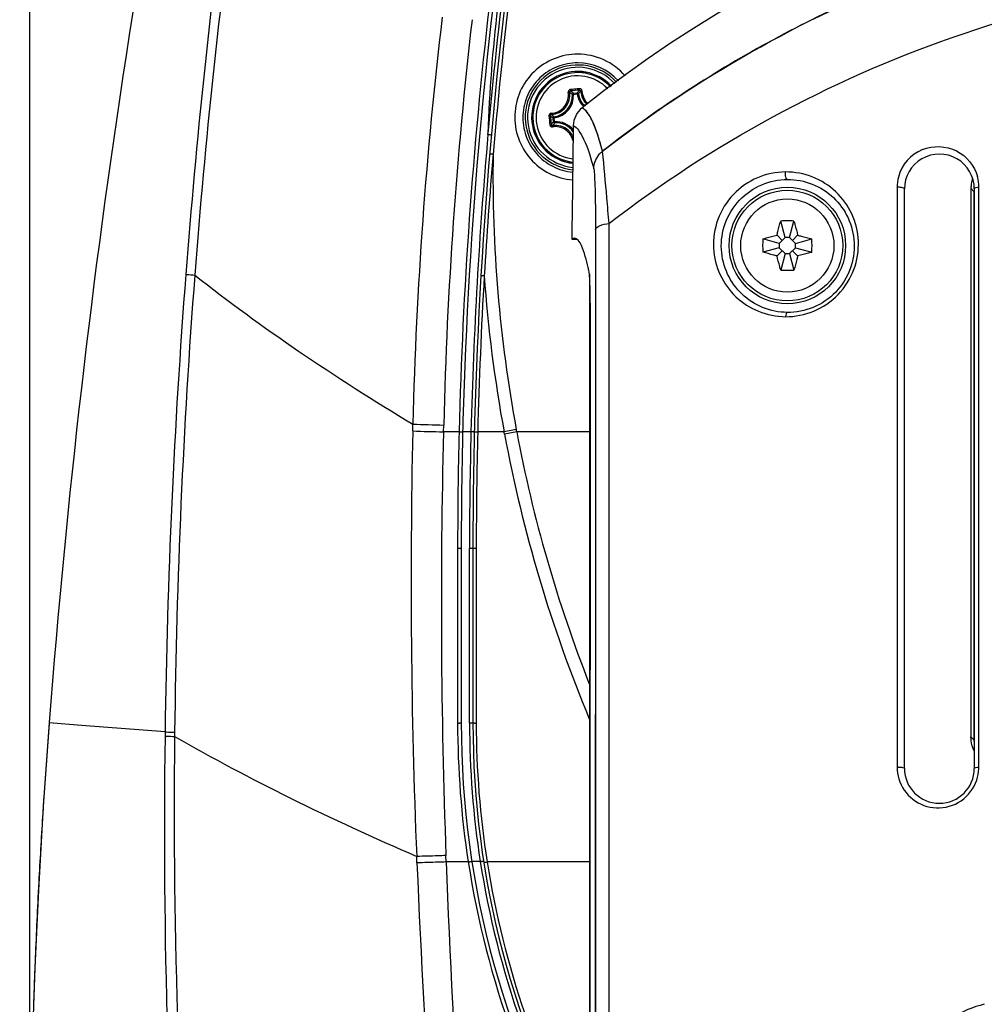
# Model space of a CAD drawing. Header units: millimetres. Extents: x 0 to 420, y 0 to 297.
# Tile 91 of 117: x 294 to 311, y 183 to 199. Entities that reach past the tile are written whole.
import ezdxf

# ---------------------------------------------------------------- set-up
doc = ezdxf.new("R2010")
doc.units = ezdxf.units.MM
doc.header["$LTSCALE"] = 23.1
doc.header["$PDMODE"] = 3
doc.header["$PDSIZE"] = 0.3125
doc.layers.get('0').update_dxf_attribs({"linetype": 'CONTINUOUS'})
doc.layers.get('Defpoints').update_dxf_attribs({"linetype": 'CONTINUOUS'})
for name, color, linetype in [('06___PRT_ALL_SURFS', 7, 'CONTINUOUS'), ('DIM_PILOTEES', 7, 'CONTINUOUS'), ('KURVEN', 7, 'CONTINUOUS')]:
    doc.layers.add(name, color=color, linetype=linetype)
doc.styles.get("Standard").update_dxf_attribs({"font": 'txt', "width": 0.7})
doc.dimstyles.new('DIMSTYLE_4', dxfattribs={"dimtxt": 2.5, "dimasz": 3.5, "dimexe": 2, "dimexo": 0, "dimtad": 1, "dimdec": 0, "dimlfac": 5, "dimdsep": 46, "dimtxsty": 'Standard', "dimblk": '_FILLED', "dimblk1": '_FILLED', "dimblk2": '_FILLED', "dimcen": 0.09, "dimazin": 2, "dimtp": 0.5, "dimtm": 0.5, "dimtfac": 1, "dimtdec": 0, "dimtofl": 0, "dimtmove": 0, "dimatfit": 3, "dimldrblk": '_FILLED', "dimfxl": 0, "dimtolj": 1, "dimarcsym": 0})
doc.dimstyles.new('DIMSTYLE_7', dxfattribs={"dimtxt": 2.5, "dimasz": 3.5, "dimexe": 2, "dimexo": 0, "dimgap": 2.5, "dimtad": 1, "dimdsep": 46, "dimtxsty": 'Standard', "dimblk": '_FILLED', "dimblk1": '_FILLED', "dimblk2": '_FILLED', "dimcen": 0.09, "dimazin": 2, "dimtp": 0.5, "dimtm": 0.5, "dimtfac": 1, "dimtofl": 0, "dimtmove": 0, "dimatfit": 3, "dimldrblk": '_FILLED', "dimfxl": 0, "dimtolj": 1, "dimarcsym": 0})

# ---------------------------------------------------------------- blocks, each defined once
blk = doc.blocks.new('_FILLED')
at = {"color": 0, "linetype": 'ByBlock'}
blk.add_solid([(0, 0), (-1, 0.1429), (-1, -0.1429)], dxfattribs=at)
blk = doc.blocks.new('*D8')
at = {"layer": 'DIM_PILOTEES', "color": 2, "linetype": 'Continuous'}
for p, q in [((294.486, 178.904), (294.486, 250.363)), ((340.498, 178.903), (340.498, 250.363)), ((294.486, 248.363), (317.492, 248.363)), ((340.498, 248.363), (317.492, 248.363))]:
    blk.add_line(p, q, dxfattribs=at)
at = {"layer": 'DIM_PILOTEES', "color": 2, "linetype": 'Continuous', "xscale": 3.5, "yscale": 3.5, "zscale": 3.5, "rotation": 180}
blk.add_blockref('_FILLED', (294.486, 248.363), dxfattribs=at)
at = {"layer": 'DIM_PILOTEES', "color": 2, "linetype": 'Continuous', "xscale": 3.5, "yscale": 3.5, "zscale": 3.5}
blk.add_blockref('_FILLED', (340.498, 248.363), dxfattribs=at)
at = {"layer": 'DIM_PILOTEES', "color": 2, "linetype": 'Continuous', "insert": (317.492, 251.488), "char_height": 2.5, "width": 8.57143, "attachment_point": 2, "line_spacing_factor": 0.9}
blk.add_mtext('{\\ftxt;\\W0.0001;\\H0.0001;\\~}{\\ftxt;\\W2.2857142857;\\H2.5; }{\\ftxt;\\W0.0001;\\H0.0001;\\~}', dxfattribs=at)
blk = doc.blocks.new('*D14')
at = {"layer": 'Defpoints', "color": 0, "linetype": 'Continuous'}
for p in [(271.755, 241.48), (318.665, 194.57), (271.755, 147.659), (365.576, 147.659)]:
    blk.add_point(p, dxfattribs=at)
at = {"layer": 'DIM_PILOTEES', "color": 0, "linetype": 'Continuous', "lineweight": -2}
for p, q in [((271.755, 147.659), (270.341, 146.245)), ((365.576, 147.659), (366.99, 146.245))]:
    blk.add_line(p, q, dxfattribs=at)
blk.add_arc((318.665, 194.57), 66.341, 318.02314, 221.97686, dxfattribs=at)
at = {"layer": 'DIM_PILOTEES', "color": 0, "linetype": 'Continuous', "lineweight": -2, "xscale": 3.5, "yscale": 3.5, "zscale": 3.5}
for p, rotation in [((271.755, 147.659), 313.4884311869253), ((365.576, 147.659), 226.5115688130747)]:
    blk.add_blockref('_FILLED', p, dxfattribs=dict(at, rotation=rotation))
at = {"layer": 'DIM_PILOTEES', "color": 0, "linetype": 'Continuous', "insert": (323.275, 266.597), "char_height": 2.5, "width": 14.28571, "attachment_point": 2, "rotation": 356.3382, "line_spacing_factor": 0.9}
blk.add_mtext('\\A1;{\\ftxt;\\W0.0001;\\H0.0001;\\~}{\\ftxt;\\W3.1428571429;\\H2.5; }{\\ftxt;\\W0.0001;\\H0.0001;\\~}{\\ftxt;\\W0.0001;\\H0.0001;\\~}{\\ftxt;\\W0.6666666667;\\H2.5; }{\\ftxt;\\W0.0001;\\H0.0001;\\~}', dxfattribs=at)

msp = doc.modelspace()

# ---------------------------------------------------------------- linework, layer by layer
at = {"color": 7, "linetype": 'Continuous'}
for p, q in [((303.8178, 198.2215), (303.8823, 198.228)), ((303.8198, 198.2017), (303.8178, 198.2215)), ((303.8198, 198.2017), (303.8843, 198.2082)), ((303.8843, 198.2082), (303.8823, 198.228)), ((303.8843, 198.2082), (303.904, 198.2111)), ((303.8198, 198.2017), (303.8, 198.2007)), ((303.4888, 197.7973), (303.469, 197.7953)), ((303.4755, 197.7308), (303.469, 197.7953)), ((303.4952, 197.7328), (303.4755, 197.7308)), ((303.4888, 197.7973), (303.4859, 197.8169)), ((303.4952, 197.7328), (303.4888, 197.7972)), ((303.4952, 197.7328), (303.4963, 197.7129)), ((309.3772, 196.6053), (309.3772, 186.6468)), ((309.5028, 186.6251), (309.5028, 196.5763)), ((310.6454, 196.589), (310.6454, 187.1686)), ((310.6454, 196.589), (310.6971, 196.5357)), ((310.7028, 196.5763), (310.7028, 186.625)), ((310.7816, 186.647), (310.7816, 196.6055)), ((307.4548, 195.7435), (307.3791, 196.0263)), ((307.5292, 195.7435), (307.605, 196.0263)), ((304.1971, 195.8803), (304.1967, 194.4401)), ((304.4282, 195.9817), (304.428, 144.7048)), ((303.7911, 195.7297), (303.791, 195.7146)), ((303.791, 195.7146), (303.8138, 195.7241)), ((303.791, 195.7146), (303.8729, 195.7146)), ((303.8379, 195.7291), (303.8139, 195.7241)), ((307.3532, 195.6418), (307.0704, 195.7176)), ((307.404, 195.6926), (307.3149, 195.7817)), ((307.4548, 195.7435), (307.3532, 195.6418)), ((307.5292, 195.7435), (307.4548, 195.7435)), ((307.6309, 195.6418), (307.5292, 195.7435)), ((307.5801, 195.6926), (307.6691, 195.7817)), ((307.6309, 195.6418), (307.9137, 195.7176)), ((307.3532, 195.5674), (307.0704, 195.4916)), ((307.404, 195.5166), (307.3149, 195.4275)), ((307.3532, 195.6418), (307.3532, 195.5674)), ((307.3532, 195.5674), (307.4548, 195.4658)), ((307.5292, 195.4658), (307.6309, 195.5674)), ((307.5801, 195.5166), (307.6691, 195.4275)), ((307.6309, 195.5674), (307.6309, 195.6418)), ((307.6309, 195.5674), (307.9137, 195.4916)), ((307.4548, 195.4658), (307.3791, 195.183)), ((307.4548, 195.4658), (307.5292, 195.4658)), ((307.5292, 195.4658), (307.605, 195.183)), ((304.092, 195.1186), (304.092, 124.9635)), ((304.1091, 194.6002), (304.092, 194.6002)), ((304.1056, 156.7207), (304.1097, 194.4354)), ((304.1091, 190.4234), (304.1097, 194.4354)), ((304.1967, 194.4401), (304.1922, 156.7207)), ((304.1083, 186.3792), (304.1091, 190.4234)), ((294.8155, 187.4119), (294.8143, 187.3963)), ((295.3733, 187.3616), (294.815, 187.4048)), ((296.806, 187.2506), (295.3733, 187.3616)), ((310.6454, 187.1686), (310.6971, 187.1154)), ((294.6374, 184.6739), (294.6279, 184.49)), ((294.6383, 184.6738), (294.6282, 184.4899))]:
    msp.add_line(p, q, dxfattribs=at)
at = {"color": 3, "linetype": 'Continuous'}
msp.add_line((310.6971, 196.5357), (310.6971, 187.1154), dxfattribs=at)
at = {"color": 7, "linetype": 'Continuous'}
for points in [[(304.1967, 194.4354), (304.1958, 191.7436), (304.1927, 183.364)], [(304.1057, 156.7207), (304.1055, 157.3929), (304.1051, 161.5743), (304.1051, 165.7494), (304.1053, 169.914), (304.1059, 174.0636), (304.1066, 178.1939), (304.1083, 186.3792)], [(304.1927, 183.364), (304.1912, 179.1257), (304.19, 174.8618), (304.1891, 170.577), (304.1885, 166.2759), (304.1883, 161.9633), (304.1887, 157.6437)]]:
    msp.add_lwpolyline(points, dxfattribs=at)
for radius in [1.0009, 0.9509, 0.8]:
    msp.add_circle((307.492, 195.6046), radius, dxfattribs=at)
for centre, radius, start, end in [((448.4225, 175.5173), 154.0668, 166.992085, 175.572138), ((317.492, 181.0112), 21.6934, 51.42686, 128.57314), ((303.892, 197.805), 0.7909, 42.95141, 263.85617), ((303.892, 197.805), 0.7905, 42.95657, 263.85408), ((303.892, 197.805), 0.7701, 43.1337, 263.71055), ((303.892, 197.805), 0.7142, 43.66039, 263.28108), ((306.1122, 175.5741), 22.8308, 95.70319, 95.89632), ((306.0964, 175.7383), 22.6419, 95.51148, 95.89781), ((303.1377, 197.4294), 1.044, 49.35089, 52.74023), ((306.1134, 175.5742), 22.8308, 95.51298, 95.70611), ((304.7057, 197.5861), 1.044, 138.66878, 142.05827), ((304.2682, 198.2646), 0.388, 188.36471, 224.79723), ((304.2682, 198.2646), 0.3681, 188.36512, 225.25559), ((304.2735, 198.271), 0.3295, 182.43502, 214.56974), ((304.2768, 198.275), 0.3123, 182.48374, 217.34989), ((303.4324, 198.1811), 0.3681, 278.36512, 3.04416), ((303.4324, 198.1811), 0.388, 278.36471, 3.04458), ((304.274, 198.2715), 0.3302, 214.58928, 226.64093), ((304.2768, 198.2751), 0.3124, 217.36132, 225.42513), ((304.2765, 198.2748), 0.312, 225.4306, 227.46574), ((326.1242, 200.0251), 22.8322, 185.50952, 185.89582), ((304.111, 198.6186), 1.044, 228.66734, 232.05676), ((325.9594, 200.0094), 22.6427, 185.51143, 185.89774), ((304.2677, 197.0506), 1.0442, 139.35127, 142.74015), ((303.5159, 197.3453), 0.388, 39.60114, 93.04458), ((303.5159, 197.3453), 0.3681, 35.79709, 93.04411), ((303.5107, 197.3389), 0.3294, 48.08681, 98.97719), ((303.5105, 197.3388), 0.3297, 40.05384, 48.0805), ((303.5107, 197.339), 0.3294, 23.33531, 40.04848), ((299.4013, 195.9446), 5.0819, 14.60798, 16.5052), ((310.0783, 196.6044), 0.7012, 112.39071, 165.42767), ((310.1028, 196.5763), 0.6, 359.99992, 180), ((310.0813, 196.6046), 0.7041, 165.51022, 179.94696), ((311.2479, 196.5861), 0.6027, 162.97234, 172.44672), ((310.0797, 196.6051), 0.7019, 0.0334, 15.25702), ((309.4026, 196.2817), 0.3246, 89.97157, 94.49478), ((311.2283, 196.5887), 0.5829, 172.44597, 179.96684), ((307.492, 193.1694), 2.8591, 89.99901, 92.26364), ((307.4921, 193.1694), 2.8591, 87.73636, 90.00099), ((309.9281, 195.6046), 2.8599, 177.73603, 182.26397), ((305.056, 195.6046), 2.8599, 357.73603, 2.26397), ((299.2774, 194.1495), 4.9136, 11.81199, 12.68433), ((307.492, 198.0398), 2.8591, 267.73636, 270.00099), ((307.4921, 198.0398), 2.8591, 269.99901, 272.26364), ((286.5552, 194.4706), 17.5544, 0.45964, 0.7283), ((283.7869, 194.4481), 20.3228, 0.21813, 0.46048), ((281.3793, 194.4385), 22.7304, 359.9923, 0.21912), ((310.7396, 187.5163), 0.189, 101.21306, 102.97361), ((404.4874, 178.9036), 110.0015, 175.572031, 176.231407), ((317.492, 192.6046), 8.718, 218.77243, 218.83233), ((309.4026, 186.2188), 0.4288, 89.96588, 93.38831), ((310.0818, 186.6478), 0.7046, 180.07743, 196.8122), ((310.1028, 186.6251), 0.6, 180.00008, 359.99552), ((310.0798, 186.6475), 0.7019, 341.46208, 357.61967), ((310.0945, 186.6465), 0.6871, 357.65145, 0.0419), ((404.4884, 178.9035), 110.0024, 176.231404, 176.408932), ((404.4855, 178.9037), 109.9995, 176.408934, 176.993088), ((317.497, 187.4062), 15.4628, 188.85937, 209.89627), ((404.4857, 178.9037), 109.9997, 177.089013, 177.754032), ((404.4873, 178.9036), 110.0013, 177.754036, 177.923107), ((404.4889, 178.9036), 110.003, 177.923107, 178.478445)]:
    msp.add_arc(centre, radius, start, end, dxfattribs=at)
at = {"color": 3, "linetype": 'Continuous'}
for centre, radius, start, end in [((311.2734, 196.5356), 0.5762, 175.93874, 179.98969), ((311.2842, 196.535), 0.5871, 174.11865, 175.94618), ((311.2881, 196.5346), 0.591, 173.33324, 174.11988), ((311.2631, 187.1153), 0.566, 179.9963, 187.95608)]:
    msp.add_arc(centre, radius, start, end, dxfattribs=at)
at = {"color": 7, "linetype": 'Continuous'}
for points, knots in [([(316.9996, 201.7148), (315.8549, 201.6885), (313.5685, 201.4552), (310.2468, 200.5685), (307.1179, 199.173), (305.2116, 197.9197), (304.317, 197.2247)], [0, 0, 0, 0, 0.2512794, 0.50187, 0.7514084, 1, 1, 1, 1]), ([(304.317, 197.2246), (305.9285, 198.4779), (309.5481, 200.5326), (313.6027, 201.4674), (315.6512, 201.6419)], [0, 0, 0, 0, 0.4982458, 1, 1, 1, 1]), ([(304.4283, 195.9815), (306.1947, 197.3521), (310.2351, 199.5348), (314.7507, 200.3384), (317.0173, 200.3883)], [0, 0, 0, 0, 0.4965085, 1, 1, 1, 1]), ([(303.4354, 197.8777), (303.4787, 197.8796), (303.5658, 197.9019), (303.6709, 197.9858), (303.7324, 198.1053), (303.7371, 198.1951), (303.7305, 198.2378)], [0, 0, 0, 0, 0.2488838, 0.5000875, 0.7512347, 1, 1, 1, 1]), ([(303.44, 197.8572), (303.4857, 197.8592), (303.5778, 197.8828), (303.6887, 197.9714), (303.7536, 198.0977), (303.7585, 198.1926), (303.7514, 198.2377)], [0, 0, 0, 0, 0.2490233, 0.5000888, 0.7510947, 1, 1, 1, 1]), ([(303.7668, 198.2841), (303.7614, 198.2836), (303.7506, 198.2802), (303.7377, 198.2693), (303.7302, 198.2544), (303.7296, 198.2432), (303.7305, 198.2378)], [0, 0, 0, 0, 0.2521715, 0.5032795, 0.7524928, 1, 1, 1, 1]), ([(303.7305, 198.2378), (303.7329, 198.2382), (303.7375, 198.2388), (303.7438, 198.2392), (303.7482, 198.2389), (303.7509, 198.2384), (303.7514, 198.2377)], [0, 0, 0, 0, 0.3483462, 0.654783, 0.8796039, 1, 1, 1, 1]), ([(303.7698, 198.2604), (303.7645, 198.2599), (303.7539, 198.2545), (303.7506, 198.2429), (303.7514, 198.2377)], [0, 0, 0, 0, 0.5063588, 1, 1, 1, 1]), ([(303.8, 198.2007), (303.7961, 198.2038), (303.7802, 198.2166), (303.7639, 198.2288), (303.7514, 198.2377)], [0, 0, 0, 0, 0.2451242, 1, 1, 1, 1]), ([(303.7668, 198.2841), (303.7671, 198.2814), (303.7676, 198.2761), (303.7684, 198.269), (303.7692, 198.2639), (303.7695, 198.2611), (303.7698, 198.2604)], [0, 0, 0, 0, 0.3459249, 0.6615097, 0.8927306, 1, 1, 1, 1]), ([(303.8178, 198.2215), (303.813, 198.221), (303.8033, 198.216), (303.7997, 198.2056), (303.8, 198.2007)], [0, 0, 0, 0, 0.4999873, 1, 1, 1, 1]), ([(303.904, 198.2111), (303.9032, 198.2159), (303.8978, 198.2254), (303.8872, 198.2284), (303.8823, 198.228)], [0, 0, 0, 0, 0.5, 1, 1, 1, 1]), ([(303.904, 198.2111), (303.9072, 198.2149), (303.9202, 198.2306), (303.9338, 198.2458), (303.9443, 198.257)], [0, 0, 0, 0, 0.2451233, 1, 1, 1, 1]), ([(303.9648, 198.2614), (303.9645, 198.2668), (303.9617, 198.2776), (303.9514, 198.2907), (303.9367, 198.2988), (303.9254, 198.3), (303.92, 198.2994)], [0, 0, 0, 0, 0.247492, 0.4967236, 0.7478418, 1, 1, 1, 1]), ([(303.92, 198.2994), (303.9203, 198.2967), (303.9208, 198.2914), (303.9214, 198.2843), (303.9216, 198.2791), (303.9219, 198.2764), (303.9217, 198.2755)], [0, 0, 0, 0, 0.3459249, 0.6615097, 0.8927306, 1, 1, 1, 1]), ([(303.9443, 198.257), (303.944, 198.2622), (303.9385, 198.2729), (303.9271, 198.2761), (303.9217, 198.2755)], [0, 0, 0, 0, 0.4936403, 1, 1, 1, 1]), ([(303.9648, 198.2613), (303.9623, 198.2612), (303.9577, 198.2608), (303.9515, 198.2599), (303.9472, 198.2588), (303.9447, 198.2577), (303.9443, 198.257)], [0, 0, 0, 0, 0.3483521, 0.6548003, 0.8796106, 1, 1, 1, 1]), ([(303.4354, 197.8777), (303.4249, 197.8772), (303.4033, 197.8665), (303.3965, 197.8436), (303.3975, 197.8329)], [0, 0, 0, 0, 0.4964523, 1, 1, 1, 1]), ([(303.4357, 197.8777), (303.4358, 197.8752), (303.4361, 197.8706), (303.437, 197.8644), (303.4382, 197.8601), (303.4392, 197.8576), (303.44, 197.8572)], [0, 0, 0, 0, 0.3483523, 0.6547977, 0.879612, 1, 1, 1, 1]), ([(304.317, 197.2247), (304.2712, 197.4001), (304.2057, 197.6338), (304.0736, 197.8802), (304.0022, 197.9542), (303.966, 197.9714)], [0, 0, 0, 0, 0.6481414, 0.8566622, 1, 1, 1, 1]), ([(304.2738, 197.3884), (304.2383, 197.5078), (304.1732, 197.6991), (304.0728, 197.8836), (304.0146, 197.937)], [0, 0, 0, 0, 0.6118045, 1, 1, 1, 1]), ([(303.3975, 197.8329), (303.4003, 197.8332), (303.4056, 197.8337), (303.4127, 197.8344), (303.4179, 197.8346), (303.4206, 197.8348), (303.4215, 197.8347)], [0, 0, 0, 0, 0.3459032, 0.6614749, 0.8926975, 1, 1, 1, 1]), ([(303.44, 197.8572), (303.4348, 197.8569), (303.4241, 197.8515), (303.4209, 197.84), (303.4215, 197.8347)], [0, 0, 0, 0, 0.4936404, 1, 1, 1, 1]), ([(303.4859, 197.8169), (303.4821, 197.8201), (303.4664, 197.8332), (303.4512, 197.8467), (303.44, 197.8572)], [0, 0, 0, 0, 0.2451231, 1, 1, 1, 1]), ([(303.4963, 197.7129), (303.4932, 197.709), (303.4804, 197.6931), (303.4682, 197.6769), (303.4593, 197.6643)], [0, 0, 0, 0, 0.2451262, 1, 1, 1, 1]), ([(303.4859, 197.8169), (303.4811, 197.8162), (303.4716, 197.8107), (303.4686, 197.8002), (303.469, 197.7953)], [0, 0, 0, 0, 0.5000001, 1, 1, 1, 1]), ([(303.4755, 197.7308), (303.476, 197.7259), (303.481, 197.7162), (303.4914, 197.7127), (303.4963, 197.7129)], [0, 0, 0, 0, 0.4999873, 1, 1, 1, 1]), ([(303.4128, 197.6797), (303.4156, 197.68), (303.4209, 197.6806), (303.428, 197.6813), (303.4331, 197.6822), (303.4358, 197.6824), (303.4366, 197.6828)], [0, 0, 0, 0, 0.3459248, 0.6615119, 0.8927313, 1, 1, 1, 1]), ([(303.4128, 197.6797), (303.4134, 197.6743), (303.4168, 197.6635), (303.4276, 197.6507), (303.4425, 197.6432), (303.4537, 197.6425), (303.459, 197.6434)], [0, 0, 0, 0, 0.2521753, 0.5032853, 0.7525112, 1, 1, 1, 1]), ([(303.4366, 197.6828), (303.4371, 197.6774), (303.4425, 197.6668), (303.4541, 197.6636), (303.4593, 197.6643)], [0, 0, 0, 0, 0.5063586, 1, 1, 1, 1]), ([(303.4591, 197.6434), (303.4587, 197.6458), (303.4581, 197.6504), (303.4578, 197.6567), (303.4581, 197.6611), (303.4586, 197.6638), (303.4593, 197.6643)], [0, 0, 0, 0, 0.3482917, 0.6547034, 0.8795308, 1, 1, 1, 1]), ([(303.8124, 197.4018), (303.804, 197.4399), (303.7724, 197.5139), (303.6876, 197.5991), (303.5775, 197.6469), (303.4973, 197.6494), (303.459, 197.6434)], [0, 0, 0, 0, 0.2496347, 0.5008441, 0.7515535, 1, 1, 1, 1]), ([(303.8155, 197.6642), (303.8514, 197.6466), (303.9224, 197.5733), (304.0544, 197.3283), (304.1217, 197.0965), (304.1674, 196.922)], [0, 0, 0, 0, 0.1433247, 0.35196, 1, 1, 1, 1]), ([(304.1674, 196.922), (304.1689, 197.0072), (304.2125, 197.1252), (304.2941, 197.2064), (304.317, 197.2247)], [0, 0, 0, 0, 0.7441732, 1, 1, 1, 1]), ([(304.432, 195.9844), (304.4189, 196.1317), (304.3814, 196.5452), (304.3473, 196.9591), (304.317, 197.2247)], [0, 0, 0, 0, 0.3561116, 1, 1, 1, 1]), ([(309.8112, 197.2527), (309.992, 197.3273), (310.4342, 197.3157), (310.707, 196.9725), (310.7569, 196.7898)], [0, 0, 0, 0, 0.5081887, 1, 1, 1, 1]), ([(304.1674, 196.922), (304.1774, 196.8836), (304.1816, 196.7651), (304.1927, 196.5429), (304.1959, 196.2346), (304.1972, 196.0045), (304.1971, 195.8803)], [0, 0, 0, 0, 0.1141541, 0.3375076, 0.6425088, 1, 1, 1, 1]), ([(307.4604, 196.8683), (307.2971, 196.8672), (306.9623, 196.7984), (306.5395, 196.5053), (306.2668, 196.0662), (306.1919, 195.5659), (306.3104, 195.0915), (306.5894, 194.7046), (306.9888, 194.4466), (307.3029, 194.3843), (307.4604, 194.3834)], [0, 0, 0, 0, 0.1266769, 0.2572138, 0.3885323, 0.5163776, 0.6391763, 0.7586095, 0.8778283, 1, 1, 1, 1]), ([(307.492, 196.7395), (307.4758, 196.7403), (307.459, 196.8006), (307.4577, 196.8391), (307.4604, 196.8683)], [0, 0, 0, 0, 0.3561021, 1, 1, 1, 1]), ([(307.4604, 194.3834), (307.6247, 194.3824), (307.9624, 194.4481), (308.3897, 194.7389), (308.6662, 195.1774), (308.7447, 195.679), (308.6272, 196.1584), (308.3439, 196.5506), (307.9374, 196.8096), (307.6191, 196.8693), (307.4604, 196.8683)], [0, 0, 0, 0, 0.1264741, 0.2568179, 0.387255, 0.5143105, 0.6373146, 0.7577476, 0.8778545, 1, 1, 1, 1]), ([(307.492, 194.4564), (307.3479, 194.4573), (307.0607, 194.5145), (306.6955, 194.7509), (306.4398, 195.1049), (306.3302, 195.5397), (306.3973, 195.9994), (306.6465, 196.4043), (307.0345, 196.6749), (307.3421, 196.7386), (307.492, 196.7395)], [0, 0, 0, 0, 0.1218462, 0.2406886, 0.3598745, 0.4826129, 0.6106528, 0.7423596, 0.8732223, 1, 1, 1, 1]), ([(307.492, 196.7395), (307.6373, 196.7405), (307.929, 196.686), (308.3012, 196.4487), (308.561, 196.0893), (308.6696, 195.6497), (308.599, 195.1883), (308.3459, 194.7841), (307.9533, 194.5158), (307.6429, 194.4553), (307.492, 194.4564)], [0, 0, 0, 0, 0.1218572, 0.2416586, 0.3618654, 0.484832, 0.6120691, 0.7428596, 0.8735135, 1, 1, 1, 1]), ([(309.5028, 196.5763), (309.5028, 196.5895), (309.455, 196.6039), (309.4253, 196.6063), (309.4028, 196.6063)], [0, 0, 0, 0, 0.3703021, 1, 1, 1, 1]), ([(310.7816, 196.6055), (310.7639, 196.6044), (310.7394, 196.6014), (310.7028, 196.5873), (310.7028, 196.5763)], [0, 0, 0, 0, 0.6167702, 1, 1, 1, 1]), ([(307.3149, 195.7817), (307.3197, 195.8024), (307.3391, 195.8844), (307.3608, 195.9659), (307.3791, 196.0263)], [0, 0, 0, 0, 0.2521597, 1, 1, 1, 1]), ([(307.605, 196.0263), (307.6111, 196.0063), (307.6346, 195.9254), (307.6549, 195.8435), (307.6691, 195.7817)], [0, 0, 0, 0, 0.2475301, 1, 1, 1, 1]), ([(304.1971, 195.8803), (304.2013, 195.9107), (304.2956, 195.9628), (304.3755, 195.9768), (304.4324, 195.9845)], [0, 0, 0, 0, 0.3485388, 1, 1, 1, 1]), ([(304.0711, 195.2284), (304.0423, 195.356), (304, 195.5209), (303.9149, 195.6903), (303.8604, 195.7291), (303.8379, 195.7291)], [0, 0, 0, 0, 0.6875885, 0.8818816, 1, 1, 1, 1]), ([(307.0704, 195.7176), (307.0904, 195.7236), (307.1713, 195.7472), (307.2531, 195.7675), (307.3149, 195.7817)], [0, 0, 0, 0, 0.2475295, 1, 1, 1, 1]), ([(307.6691, 195.7817), (307.6899, 195.777), (307.7719, 195.7575), (307.8534, 195.7359), (307.9137, 195.7176)], [0, 0, 0, 0, 0.2521607, 1, 1, 1, 1]), ([(307.3149, 195.4275), (307.2942, 195.4323), (307.2122, 195.4517), (307.1307, 195.4734), (307.0704, 195.4916)], [0, 0, 0, 0, 0.2521607, 1, 1, 1, 1]), ([(307.3791, 195.183), (307.373, 195.203), (307.3495, 195.2839), (307.3292, 195.3657), (307.3149, 195.4275)], [0, 0, 0, 0, 0.2475301, 1, 1, 1, 1]), ([(307.6691, 195.4275), (307.6644, 195.4068), (307.645, 195.3248), (307.6233, 195.2433), (307.605, 195.183)], [0, 0, 0, 0, 0.2521597, 1, 1, 1, 1]), ([(307.9137, 195.4916), (307.8937, 195.4856), (307.8128, 195.4621), (307.7309, 195.4418), (307.6691, 195.4275)], [0, 0, 0, 0, 0.2475295, 1, 1, 1, 1]), ([(304.0991, 195.0227), (304.0983, 195.0378), (304.0954, 195.0821), (304.093, 195.1267), (304.087, 195.1553)], [0, 0, 0, 0, 0.3411616, 1, 1, 1, 1]), ([(304.1036, 194.9097), (304.1033, 194.92), (304.1021, 194.9577), (304.1005, 194.9953), (304.0991, 195.0227)], [0, 0, 0, 0, 0.2730437, 1, 1, 1, 1]), ([(304.1082, 194.6937), (304.1079, 194.7132), (304.1069, 194.7853), (304.1053, 194.8573), (304.1036, 194.9097)], [0, 0, 0, 0, 0.2715132, 1, 1, 1, 1]), ([(307.492, 194.4564), (307.481, 194.4558), (307.4657, 194.4237), (307.462, 194.3996), (307.4604, 194.3834)], [0, 0, 0, 0, 0.4030549, 1, 1, 1, 1]), ([(310.7017, 186.9248), (310.6739, 186.9808), (310.65, 187.0636), (310.6454, 187.1474), (310.6454, 187.1686)], [0, 0, 0, 0, 0.7466442, 1, 1, 1, 1]), ([(309.4028, 186.6476), (309.4257, 186.6476), (309.4525, 186.6443), (309.5029, 186.637), (309.5028, 186.6251)], [0, 0, 0, 0, 0.6581191, 1, 1, 1, 1]), ([(310.7028, 186.6251), (310.7027, 186.6349), (310.7418, 186.643), (310.7637, 186.6462), (310.7816, 186.647)], [0, 0, 0, 0, 0.353889, 1, 1, 1, 1]), ([(309.4073, 186.444), (309.4484, 186.3084), (309.6215, 186.056), (310.0532, 185.8996), (310.5046, 186.0267), (310.6978, 186.2832), (310.7452, 186.4244)], [0, 0, 0, 0, 0.2441179, 0.4899273, 0.7434805, 1, 1, 1, 1]), ([(310.8744, 182.5726), (310.6812, 182.5297), (310.3067, 182.3683), (309.8666, 181.9488), (309.586, 181.4108), (309.5206, 181.0109), (309.5199, 180.8131)], [0, 0, 0, 0, 0.2490252, 0.4999787, 0.7510088, 1, 1, 1, 1])]:
    msp.add_open_spline(points, degree=3, knots=knots, dxfattribs=at)
for points in [[(303.9659, 197.9714), (303.8768, 197.9003), (303.817, 197.7782), (303.8155, 197.6642)], [(304.0146, 197.937), (304, 197.9505), (303.9837, 197.9626), (303.9658, 197.9713)], [(303.8155, 197.6642), (303.8072, 197.0193), (303.7991, 196.3745), (303.7911, 195.7297)]]:
    msp.add_open_spline(points, degree=3, dxfattribs=at)
at = {"layer": '06___PRT_ALL_SURFS', "color": 7, "linetype": 'Continuous'}
for p, q in [((301.0593, 192.4198), (301.0622, 192.5363)), ((301.0594, 192.4198), (301.062, 192.5363)), ((301.5876, 192.405), (301.5905, 192.5218)), ((301.855, 192.405), (301.5876, 192.405)), ((302.0592, 192.4072), (301.917, 192.4072)), ((302.117, 192.4053), (302.1171, 192.4053)), ((302.6281, 192.405), (302.1751, 192.405)), ((302.8375, 192.4461), (302.6281, 192.405)), ((302.845, 192.405), (302.6356, 192.3657)), ((304.092, 192.405), (302.845, 192.405)), ((301.83, 190.4044), (301.83, 187.4041)), ((301.8921, 190.405), (301.8921, 187.405)), ((302.0342, 187.4058), (302.0342, 190.4055)), ((302.0921, 190.405), (302.0921, 187.405)), ((302.15, 190.4044), (302.15, 187.4041)), ((294.815, 187.4048), (294.7136, 185.977)), ((294.8143, 187.3963), (294.7136, 185.977)), ((296.806, 187.2506), (296.8051, 187.1781)), ((296.9703, 187.2469), (296.9695, 187.1745)), ((294.7136, 185.977), (294.6301, 184.5322)), ((301.1316, 185.0028), (301.127, 185.1125)), ((301.1315, 185.0027), (301.1272, 185.1125)), ((301.6335, 185.0177), (301.6295, 185.1275)), ((302.0128, 185.0177), (301.6335, 185.0177)), ((302.2187, 185.0248), (302.0742, 185.0248)), ((304.092, 185.0177), (302.3367, 185.0177)), ((294.6301, 184.5322), (294.5655, 183.0861)), ((294.5655, 183.0861), (294.52, 181.6392))]:
    msp.add_line(p, q, dxfattribs=at)
for points in [[(301.83, 190.4044), (301.8301, 189.9114), (301.83, 189.4153), (301.83, 188.917), (301.83, 188.4158), (301.8298, 187.9112), (301.83, 187.4041)], [(302.0342, 187.4058), (302.034, 187.9129), (302.0342, 188.4173), (302.0342, 188.9184), (302.0342, 189.4167), (302.0343, 189.9126), (302.0342, 190.4055)], [(302.15, 190.4044), (302.1501, 189.9114), (302.15, 189.4153), (302.15, 188.917), (302.15, 188.4158), (302.1498, 187.9112), (302.15, 187.4041)]]:
    msp.add_lwpolyline(points, dxfattribs=at)
for centre, radius, start, end in [((422.2589, 185.4503), 125.469, 172.426024, 175.584276), ((415.0273, 186.1015), 118.0545, 172.26839, 175.629835), ((381.8921, 190.4054), 80, 172.819553, 180.000309), ((381.8921, 190.4054), 79.8, 172.819553, 180.000309), ((381.8086, 190.4061), 79.7766, 172.815666, 174.876189), ((381.9778, 190.4044), 79.8257, 172.823432, 175.133581), ((381.9903, 190.4038), 80.1603, 173.334345, 178.569487), ((326.3977, 196.7684), 24.059, 173.04115, 178.18414), ((374.4663, 190.7635), 73.4258, 173.142849, 178.61646), ((378.7628, 190.6216), 77.1957, 173.407414, 178.589455), ((303.8919, 197.8117), 1.0803, 40.9018, 89.9936), ((303.892, 197.8028), 0.941, 42.00778, 90.00143), ((303.892, 197.805), 0.9013, 42.14703, 264.52288), ((303.892, 197.805), 0.8614, 42.41317, 264.30163), ((381.7935, 190.407), 79.7593, 174.887794, 178.563005), ((383.8233, 190.1902), 81.6828, 175.093707, 176.562675), ((326.214, 196.7933), 23.7773, 179.07725, 190.53455), ((418.5767, 185.668), 121.781, 175.553033, 179.255424), ((418.2771, 185.8364), 121.3151, 175.621953, 179.333823), ((381.9964, 190.4035), 79.8464, 176.636863, 178.563663), ((326.4596, 196.794), 24.2323, 184.03792, 190.43518), ((304.2046, 297.6228), 105.1335, 268.287085, 268.575233), ((417.5632, 189.8437), 116.5322, 178.733315, 182.326866), ((303.7777, 279.7406), 87.3631, 268.216991, 268.563534), ((419.1815, 189.4424), 117.6312, 178.55684, 182.102186), ((381.908, 190.4048), 80.078, 178.568722, 180.000284), ((381.8825, 190.4059), 79.8483, 178.563824, 180.000276), ((301.8978, 185.9874), 6.4218, 88.19286, 88.55931), ((381.9079, 190.4048), 79.758, 178.562976, 180.000284), ((298.0644, 191.5155), 4.6496, 10.53566, 11.02867), ((326.4691, 196.7989), 24.2423, 190.53717, 202.61877), ((297.8399, 191.5167), 5.0833, 10.06326, 10.53511), ((326.2006, 196.7883), 23.7633, 190.62942, 201.50428), ((317.5169, 187.4059), 15.6869, 180.00679, 188.7569), ((317.4921, 187.405), 15.6, 180.00031, 210.79381), ((317.4905, 187.4059), 15.4563, 180.00032, 188.86208), ((317.4921, 187.405), 15.4, 180.00031, 209.52382), ((317.494, 187.4042), 15.344, 180.00041, 188.94756), ((421.0401, 185.6057), 124.245, 179.274845, 184.014724), ((410.5971, 185.9139), 113.6347, 179.364374, 184.53871), ((450.8987, 190.5197), 149.3665, 182.110991, 185.840073), ((317.4872, 187.4039), 15.6572, 188.7661, 211.1794), ((317.4871, 187.4039), 15.3372, 188.95039, 209.14307), ((458.8224, 191.5396), 157.8262, 182.373759, 185.915936)]:
    msp.add_arc(centre, radius, start, end, dxfattribs=at)
for points, knots in [([(303.892, 198.892), (303.7549, 198.892), (303.4779, 198.8385), (303.1248, 198.6094), (302.8821, 198.2651), (302.7855, 197.8553), (302.8484, 197.439), (303.0621, 197.076), (303.3954, 196.8188), (303.6671, 196.7428), (303.8038, 196.7316)], [0, 0, 0, 0, 0.1250648, 0.2500803, 0.3750358, 0.4999627, 0.6249062, 0.7498953, 0.8749319, 1, 1, 1, 1]), ([(303.892, 198.7439), (303.7731, 198.7439), (303.5329, 198.6977), (303.2262, 198.5), (303.0147, 198.2024), (302.9291, 197.8476), (302.9816, 197.4864), (303.1648, 197.1705), (303.4521, 196.9454), (303.6871, 196.8773), (303.8055, 196.8663)], [0, 0, 0, 0, 0.1250894, 0.2501124, 0.3750535, 0.4999544, 0.6248763, 0.7498595, 0.874908, 1, 1, 1, 1]), ([(302.3514, 197.5141), (302.3552, 197.5138), (302.3623, 197.5113), (302.3731, 197.5106), (302.3829, 197.5102), (302.3916, 197.5096), (302.3985, 197.5094), (302.404, 197.5093), (302.4069, 197.5092), (302.4089, 197.5096), (302.409, 197.5101)], [0, 0, 0, 0, 0.1959168, 0.3831118, 0.5554079, 0.7056582, 0.8288594, 0.9202564, 0.9768425, 1, 1, 1, 1]), ([(302.38, 197.1787), (302.3801, 197.1791), (302.3824, 197.1791), (302.3851, 197.1795), (302.3909, 197.1793), (302.3981, 197.1791), (302.4071, 197.1786), (302.4212, 197.1777), (302.4322, 197.1769), (302.4398, 197.1762)], [0, 0, 0, 0, 0.0209084, 0.0781691, 0.1705333, 0.2946202, 0.4457522, 0.6181533, 1, 1, 1, 1]), ([(297.1623, 195.1105), (297.1692, 195.1098), (297.2204, 195.1051), (297.2716, 195.1009), (297.3161, 195.0972)], [0, 0, 0, 0, 0.1331799, 1, 1, 1, 1]), ([(297.3161, 195.0972), (297.8945, 194.6419), (299.119, 193.7504), (300.3959, 192.9367), (301.062, 192.5363)], [0, 0, 0, 0, 0.4864418, 1, 1, 1, 1]), ([(302.2297, 195.0898), (302.2297, 195.0902), (302.232, 195.0897), (302.2344, 195.0902), (302.2401, 195.0898), (302.247, 195.0897), (302.2557, 195.0893), (302.2693, 195.0887), (302.2801, 195.0881), (302.2875, 195.0876)], [0, 0, 0, 0, 0.0194164, 0.0759005, 0.1675968, 0.2911718, 0.4421142, 0.6148672, 1, 1, 1, 1]), ([(301.855, 192.405), (301.8628, 192.4048), (301.8743, 192.4045), (301.8888, 192.4042), (301.8982, 192.4039), (301.9057, 192.404), (301.9119, 192.4035), (301.9145, 192.4043), (301.917, 192.4034), (301.917, 192.4038)], [0, 0, 0, 0, 0.3799969, 0.5528635, 0.7049068, 0.8299967, 0.923124, 0.9805511, 1, 1, 1, 1]), ([(302.1003, 192.406), (302.1025, 192.4059), (302.1081, 192.4057), (302.1137, 192.4058), (302.117, 192.4053)], [0, 0, 0, 0, 0.3972185, 1, 1, 1, 1]), ([(302.1172, 192.4068), (302.1172, 192.4065), (302.1195, 192.4071), (302.1219, 192.4063), (302.1276, 192.4065), (302.1345, 192.4061), (302.1432, 192.4058), (302.1568, 192.4054), (302.1676, 192.4051), (302.1751, 192.405)], [0, 0, 0, 0, 0.0190932, 0.075522, 0.167242, 0.2908833, 0.4419131, 0.6147553, 1, 1, 1, 1]), ([(301.83, 190.4044), (301.8378, 190.4044), (301.8493, 190.4044), (301.8639, 190.4045), (301.8732, 190.4045), (301.8807, 190.4047), (301.8869, 190.4044), (301.8895, 190.4053), (301.8921, 190.4045), (301.8921, 190.405)], [0, 0, 0, 0, 0.3799607, 0.5528177, 0.7048561, 0.8299455, 0.9230768, 0.9805145, 1, 1, 1, 1]), ([(302.0342, 190.4055), (302.0416, 190.4055), (302.0524, 190.4055), (302.066, 190.4054), (302.0748, 190.4054), (302.0816, 190.4052), (302.0873, 190.4055), (302.0897, 190.4047), (302.0921, 190.4053), (302.0921, 190.405)], [0, 0, 0, 0, 0.3852323, 0.5580641, 0.7090836, 0.832717, 0.9244342, 0.9808693, 1, 1, 1, 1]), ([(302.0921, 190.405), (302.0921, 190.4046), (302.0944, 190.4052), (302.0968, 190.4045), (302.1025, 190.4047), (302.1094, 190.4045), (302.1181, 190.4045), (302.1318, 190.4044), (302.1425, 190.4044), (302.15, 190.4044)], [0, 0, 0, 0, 0.0191306, 0.0755657, 0.1672829, 0.2909163, 0.4419358, 0.6147677, 1, 1, 1, 1]), ([(301.83, 187.4041), (301.8379, 187.4041), (301.8493, 187.4041), (301.8639, 187.4042), (301.8733, 187.4043), (301.8807, 187.4045), (301.8869, 187.4043), (301.8895, 187.4051), (301.8921, 187.4045), (301.8921, 187.405)], [0, 0, 0, 0, 0.3798859, 0.5527114, 0.7047256, 0.8298011, 0.9229335, 0.9803976, 1, 1, 1, 1]), ([(302.0342, 187.4058), (302.0416, 187.4058), (302.0524, 187.4058), (302.0661, 187.4057), (302.0748, 187.4056), (302.0816, 187.4054), (302.0873, 187.4055), (302.0898, 187.4048), (302.0921, 187.4053), (302.0921, 187.405)], [0, 0, 0, 0, 0.3851501, 0.5579481, 0.7089419, 0.8325611, 0.9242799, 0.9807438, 1, 1, 1, 1]), ([(302.0921, 187.405), (302.0921, 187.4046), (302.0944, 187.4051), (302.0968, 187.4044), (302.1025, 187.4045), (302.1094, 187.4043), (302.1181, 187.4042), (302.1318, 187.4041), (302.1426, 187.4041), (302.15, 187.4041)], [0, 0, 0, 0, 0.019256, 0.0757198, 0.1674387, 0.2910579, 0.4420518, 0.6148498, 1, 1, 1, 1]), ([(296.806, 187.2506), (296.814, 187.2503), (296.8688, 187.2488), (296.9235, 187.2477), (296.9703, 187.2469)], [0, 0, 0, 0, 0.1463118, 1, 1, 1, 1]), ([(296.8051, 187.1781), (296.8131, 187.1778), (296.8679, 187.1763), (296.9227, 187.1754), (296.9694, 187.1745)], [0, 0, 0, 0, 0.1464322, 1, 1, 1, 1]), ([(296.9694, 187.1745), (297.6182, 186.8015), (298.9868, 186.0765), (300.3934, 185.4294), (301.127, 185.1125)], [0, 0, 0, 0, 0.4835983, 1, 1, 1, 1]), ([(301.6295, 185.1275), (301.5839, 185.1258), (301.4164, 185.12), (301.2489, 185.115), (301.127, 185.1125)], [0, 0, 0, 0, 0.2723338, 1, 1, 1, 1]), ([(301.6335, 185.0177), (301.588, 185.016), (301.4207, 185.0102), (301.2534, 185.0053), (301.1316, 185.0028)], [0, 0, 0, 0, 0.2722763, 1, 1, 1, 1]), ([(302.0128, 185.0177), (302.0206, 185.0189), (302.032, 185.0207), (302.0464, 185.023), (302.0557, 185.0245), (302.063, 185.0259), (302.0692, 185.0266), (302.0717, 185.0278), (302.0743, 185.0276), (302.0742, 185.028)], [0, 0, 0, 0, 0.3796974, 0.5525289, 0.704586, 0.8297194, 0.9229057, 0.9804037, 1, 1, 1, 1]), ([(302.2187, 185.0248), (302.226, 185.0259), (302.2367, 185.0276), (302.2501, 185.0295), (302.2587, 185.0308), (302.2655, 185.0316), (302.2711, 185.0327), (302.2736, 185.0323), (302.2758, 185.0332), (302.2759, 185.0328)], [0, 0, 0, 0, 0.3853556, 0.5581584, 0.7091198, 0.8326889, 0.9243564, 0.980779, 1, 1, 1, 1]), ([(302.2795, 185.0096), (302.2796, 185.0092), (302.2818, 185.0101), (302.2843, 185.0097), (302.2899, 185.0108), (302.2967, 185.0116), (302.3053, 185.0129), (302.3187, 185.0149), (302.3294, 185.0166), (302.3367, 185.0177)], [0, 0, 0, 0, 0.0192193, 0.0756413, 0.1673083, 0.2908771, 0.4418386, 0.6146418, 1, 1, 1, 1])]:
    msp.add_open_spline(points, degree=3, knots=knots, dxfattribs=at)
msp.add_open_spline([(302.3514, 197.5141), (302.3502, 197.5195), (302.3507, 197.5252), (302.3508, 197.5307)], degree=3, dxfattribs=at)
at = {"layer": 'KURVEN', "color": 4, "linetype": 'Continuous'}
msp.add_arc((317.492, 192.6046), 8.594, 217.75113, 217.8147, dxfattribs=at)

# ---------------------------------------------------------------- dimensions: what is measured, and where the dimension line sits
at = {"layer": 'DIM_PILOTEES', "color": 2, "linetype": 'Continuous'}
dim = msp.add_angular_dim_3p(base=(271.7552, 241.48), center=(318.6655, 194.5697), p1=(365.5757, 147.6594), p2=(271.7552, 147.6594), text='{\\ftxt;\\W0.0001;\\H0.0001;\\~}{\\ftxt;\\W3.1428571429;\\H2.5; }{\\ftxt;\\W0.0001;\\H0.0001;\\~}{\\ftxt;\\W0.0001;\\H0.0001;\\~}{\\ftxt;\\W0.6666666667;\\H2.5; }{\\ftxt;\\W0.0001;\\H0.0001;\\~}', dimstyle='DIMSTYLE_7', dxfattribs=at)
dim.commit()
dim.dimension.update_dxf_attribs({"geometry": '*D14', "text_midpoint": (322.9024, 260.7754), "dimtype": 165})
dim = msp.add_linear_dim(base=(340.4983, 248.3632), p1=(294.486, 178.9037), p2=(340.4983, 178.9027), text='{\\ftxt;\\W0.0001;\\H0.0001;\\~}{\\ftxt;\\W2.2857142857;\\H2.5; }{\\ftxt;\\W0.0001;\\H0.0001;\\~}', dimstyle='DIMSTYLE_4', dxfattribs=at)
dim.commit()
dim.dimension.update_dxf_attribs({"geometry": '*D8', "text_midpoint": (317.135, 248.3632), "dimtype": 160})

doc.saveas('drawing.dxf')
